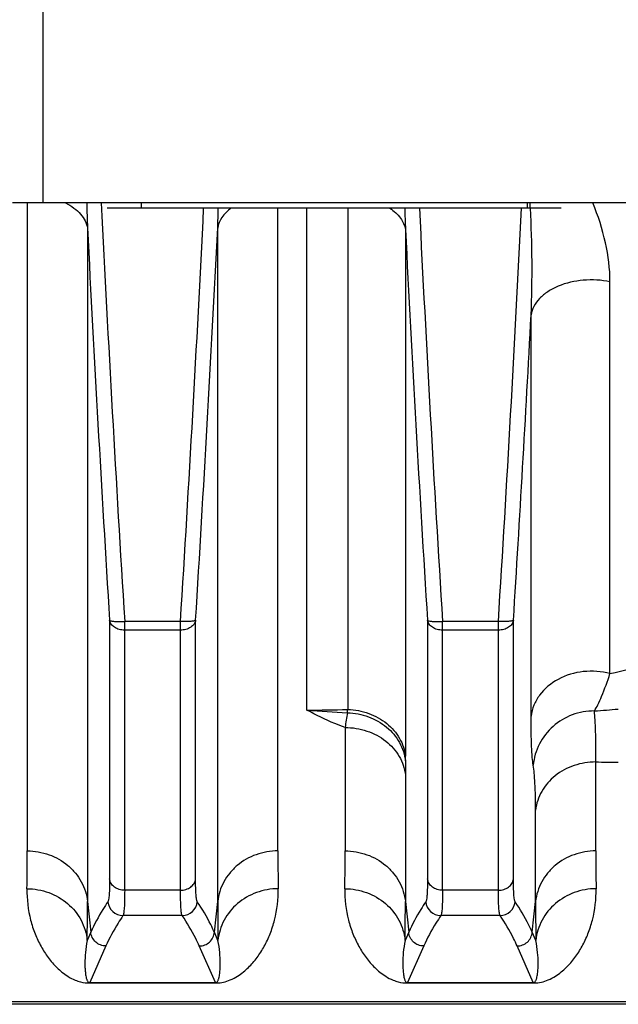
# Model space of a CAD drawing. Extents: x -1767 to 1181, y 8 to 1639.
# Tile 14 of 74: x -840 to -800, y 174 to 239. Entities that reach past the tile are written whole.
import ezdxf

# ---------------------------------------------------------------- set-up
doc = ezdxf.new("R2010")
doc.units = 0
doc.header["$LTSCALE"] = 65.395
doc.layers.get('0').update_dxf_attribs({"linetype": 'CONTINUOUS'})

msp = doc.modelspace()

# ---------------------------------------------------------------- linework, layer by layer
at = {"color": 9, "linetype": 'CONTINUOUS'}
for p, q in [((-838.381, 397.183), (-838.381, 227.183)), ((-839.412, 227.183), (-839.412, 184.382)), ((-822.85, 184.382), (-822.85, 226.833)), ((-820.933, 193.686), (-820.932, 226.833)), ((-818.241, 226.833), (-818.241, 193.731)), ((-835.432, 225.529), (-835.432, 181.041)), ((-826.831, 181.041), (-826.831, 225.529)), ((-814.427, 225.425), (-814.427, 190.639)), ((-800.914, 196.093), (-800.914, 221.976)), ((-806.126, 193.285), (-806.126, 219.794)), ((-833.971, 199.615), (-833.971, 182.529)), ((-829.287, 199.547), (-832.976, 199.547)), ((-832.976, 181.781), (-832.976, 199.547)), ((-829.287, 181.781), (-829.287, 199.547)), ((-828.291, 182.529), (-828.291, 199.615)), ((-812.971, 199.615), (-812.971, 182.529)), ((-808.287, 199.547), (-811.976, 199.547)), ((-811.976, 181.781), (-811.976, 199.547)), ((-808.287, 181.781), (-808.287, 199.547)), ((-807.291, 182.529), (-807.291, 199.615)), ((-829.287, 198.965), (-832.976, 198.965)), ((-808.287, 198.965), (-811.976, 198.965)), ((-818.412, 192.535), (-818.412, 184.382)), ((-801.85, 184.382), (-801.85, 190.258)), ((-814.432, 189.407), (-814.432, 181.041)), ((-805.831, 181.041), (-805.831, 187.071)), ((-829.287, 181.781), (-832.976, 181.781)), ((-808.287, 181.781), (-811.976, 181.781)), ((-835.432, 181.041), (-835.213, 179.008)), ((-827.049, 179.008), (-826.831, 181.041)), ((-814.432, 181.041), (-814.213, 179.008)), ((-806.049, 179.008), (-805.831, 181.041)), ((-829.174, 180.112), (-833.088, 180.112)), ((-808.174, 180.112), (-812.088, 180.112)), ((-835.213, 179.008), (-835.451, 178.47)), ((-826.812, 178.47), (-827.049, 179.008)), ((-814.213, 179.008), (-814.451, 178.47)), ((-805.812, 178.47), (-806.049, 179.008)), ((-834.218, 178.102), (-835.285, 175.686)), ((-826.978, 175.686), (-828.044, 178.102)), ((-813.218, 178.102), (-814.285, 175.686)), ((-805.978, 175.686), (-807.044, 178.102)), ((-748.131, 174.418), (-843.631, 174.418))]:
    msp.add_line(p, q, dxfattribs=at)
at = {"color": 6, "linetype": 'CONTINUOUS'}
for p, q in [((-728.881, 227.183), (-840.381, 227.183)), ((-831.881, 227.183), (-831.881, 226.833)), ((-806.381, 227.183), (-806.381, 226.833)), ((-748.131, 174.249), (-843.631, 174.249))]:
    msp.add_line(p, q, dxfattribs=at)
at = {"color": 2, "linetype": 'CONTINUOUS'}
for p, q in [((-804.131, 226.833), (-834.131, 226.833)), ((-835.285, 175.686), (-826.978, 175.686)), ((-835.285, 175.657), (-835.285, 175.686)), ((-835.285, 175.657), (-826.978, 175.657)), ((-826.978, 175.657), (-826.978, 175.686)), ((-814.285, 175.686), (-805.978, 175.686)), ((-814.285, 175.657), (-814.285, 175.686)), ((-814.285, 175.657), (-805.978, 175.657)), ((-805.978, 175.657), (-805.978, 175.686))]:
    msp.add_line(p, q, dxfattribs=at)
at = {"color": 9, "linetype": 'CONTINUOUS'}
for centre, radius, start, end in [((-766.707, 228.326), 68.782, 180.95155, 182.32994), ((1281.759, 331.765), 2118.864, 182.829123, 183.577605), ((-848.77, 224.196), 42.677, 3.54319, 4.01411), ((-2948.379, 332.018), 2123.229, 356.422911, 357.160398), ((-895.851, 228.335), 69.078, 357.67228, 358.7544), ((-746.818, 228.18), 67.665, 181.14065, 182.33357), ((1307.117, 332.018), 2123.23, 182.839601, 183.577089), ((-2927.379, 332.018), 2123.229, 356.422911, 357.160398), ((1302.892, 333.076), 2141.027, 182.879253, 183.573857), ((-2965.155, 333.076), 2141.027, 356.426143, 357.120747), ((1325.203, 333.152), 2142.34, 182.882324, 183.573713), ((-3018.023, 337.42), 2215.023, 356.433113, 356.955966), ((-826.603, 307.412), 114.245, 282.99483, 285.87797), ((-820.934, 273.105), 79.419, 270.00124, 271.9431), ((-809.321, 349.632), 156.378, 265.74191, 266.72086), ((-791.085, 188.934), 27.563, 170.44286, 172.49179), ((-831.872, 195.13), 13.703, 353.20931, 354.14018), ((-811.912, 328.22), 134.963, 274.2356, 274.90836), ((-851.731, 190.636), 37.305, 359.53122, 0.00461), ((-704.326, 189.396), 110.106, 179.51395, 179.99435), ((-800.372, 297.782), 107.534, 269.21241, 270.00438), ((-999.353, 184.341), 159.941, 359.11977, 0.01476), ((-673.579, 184.26), 149.272, 179.95326, 180.91222), ((-978.353, 184.341), 159.941, 359.11977, 0.01476), ((-652.579, 184.26), 149.272, 179.95326, 180.91222), ((-1004.778, 180.999), 169.346, 359.14456, 0.01434), ((-833.085, 181.114), 1.002, 185.07941, 269.81025), ((-829.177, 181.114), 1.002, 270.18975, 354.92059), ((-668.781, 180.916), 158.049, 179.95457, 180.88653), ((-983.778, 180.999), 169.346, 359.14456, 0.01434), ((-812.085, 181.114), 1.002, 185.07941, 269.81025), ((-808.177, 181.114), 1.002, 270.18975, 354.92059), ((-647.781, 180.916), 158.049, 179.95457, 180.88653), ((-826.977, 178.196), 2.539, 269.99738, 271.56186), ((-805.977, 178.196), 2.539, 269.99738, 271.56186)]:
    msp.add_arc(centre, radius, start, end, dxfattribs=at)
for points, knots in [([(-836.88, 227.185), (-836.686, 227.087), (-836.329, 226.873), (-835.883, 226.474), (-835.57, 226.025), (-835.458, 225.693), (-835.432, 225.529)], [0, 0, 0, 0, 0.286134, 0.546245, 0.782017, 1, 1, 1, 1]), ([(-800.914, 221.976), (-800.914, 222.84), (-801.144, 224.626), (-801.694, 226.335), (-802.055, 227.183)], [0, 0, 0, 0, 0.483532, 1, 1, 1, 1]), ([(-825.953, 226.834), (-826.181, 226.662), (-826.57, 226.283), (-826.791, 225.775), (-826.831, 225.529)], [0, 0, 0, 0, 0.533398, 1, 1, 1, 1]), ([(-815.449, 226.834), (-815.185, 226.656), (-814.731, 226.256), (-814.471, 225.696), (-814.427, 225.425)], [0, 0, 0, 0, 0.53733, 1, 1, 1, 1]), ([(-806.126, 219.794), (-806.076, 220.964), (-806.039, 223.311), (-806.103, 225.659), (-806.175, 226.833)], [0, 0, 0, 0, 0.498654, 1, 1, 1, 1]), ([(-800.914, 221.976), (-801.49, 222.096), (-802.662, 222.16), (-804.067, 221.846), (-805.016, 221.354), (-805.569, 220.905), (-805.96, 220.382), (-806.096, 219.988), (-806.126, 219.794)], [0, 0, 0, 0, 0.285693, 0.561604, 0.687246, 0.8016, 0.904903, 1, 1, 1, 1]), ([(-832.976, 198.965), (-833.097, 198.965), (-833.333, 198.995), (-833.646, 199.13), (-833.879, 199.339), (-833.959, 199.525), (-833.971, 199.615)], [0, 0, 0, 0, 0.282997, 0.548825, 0.786926, 1, 1, 1, 1]), ([(-833.971, 199.615), (-833.964, 199.603), (-833.93, 199.585), (-833.865, 199.567), (-833.769, 199.552), (-833.591, 199.536), (-833.323, 199.532), (-833.097, 199.54), (-832.976, 199.547)], [0, 0, 0, 0, 0.039214, 0.106902, 0.203809, 0.327516, 0.638861, 1, 1, 1, 1]), ([(-828.291, 199.615), (-828.304, 199.525), (-828.383, 199.339), (-828.616, 199.13), (-828.93, 198.995), (-829.166, 198.965), (-829.287, 198.965)], [0, 0, 0, 0, 0.213074, 0.451175, 0.717003, 1, 1, 1, 1]), ([(-828.291, 199.615), (-828.298, 199.603), (-828.332, 199.585), (-828.397, 199.567), (-828.494, 199.552), (-828.671, 199.536), (-828.94, 199.532), (-829.165, 199.54), (-829.287, 199.547)], [0, 0, 0, 0, 0.039214, 0.106902, 0.203809, 0.327516, 0.638861, 1, 1, 1, 1]), ([(-811.976, 198.965), (-812.097, 198.965), (-812.333, 198.995), (-812.646, 199.13), (-812.879, 199.339), (-812.959, 199.525), (-812.971, 199.615)], [0, 0, 0, 0, 0.282997, 0.548825, 0.786926, 1, 1, 1, 1]), ([(-812.971, 199.615), (-812.964, 199.603), (-812.93, 199.585), (-812.865, 199.567), (-812.769, 199.552), (-812.591, 199.536), (-812.323, 199.532), (-812.097, 199.54), (-811.976, 199.547)], [0, 0, 0, 0, 0.039214, 0.106902, 0.203809, 0.327516, 0.638861, 1, 1, 1, 1]), ([(-807.291, 199.615), (-807.304, 199.525), (-807.383, 199.339), (-807.616, 199.13), (-807.93, 198.995), (-808.166, 198.965), (-808.287, 198.965)], [0, 0, 0, 0, 0.213074, 0.451175, 0.717003, 1, 1, 1, 1]), ([(-807.291, 199.615), (-807.298, 199.603), (-807.332, 199.585), (-807.397, 199.567), (-807.494, 199.552), (-807.671, 199.536), (-807.94, 199.532), (-808.165, 199.54), (-808.287, 199.547)], [0, 0, 0, 0, 0.039214, 0.106902, 0.203809, 0.327516, 0.638861, 1, 1, 1, 1]), ([(-800.914, 196.093), (-801.483, 196.244), (-802.678, 196.331), (-804.35, 195.837), (-805.448, 194.935), (-805.967, 194.022), (-806.096, 193.531), (-806.126, 193.285)], [0, 0, 0, 0, 0.266896, 0.528858, 0.772859, 0.88813, 1, 1, 1, 1]), ([(-801.944, 193.626), (-801.859, 193.757), (-801.689, 194.073), (-801.327, 194.889), (-801.081, 195.585), (-800.914, 196.093)], [0, 0, 0, 0, 0.174428, 0.401609, 1, 1, 1, 1]), ([(-818.412, 192.535), (-818.639, 192.618), (-819.502, 192.948), (-820.342, 193.342), (-820.933, 193.686)], [0, 0, 0, 0, 0.260874, 1, 1, 1, 1]), ([(-818.266, 193.51), (-817.792, 193.494), (-816.856, 193.316), (-815.636, 192.628), (-814.755, 191.599), (-814.476, 190.752), (-814.428, 190.331)], [0, 0, 0, 0, 0.263345, 0.519273, 0.764235, 1, 1, 1, 1]), ([(-818.241, 193.731), (-817.771, 193.715), (-816.843, 193.54), (-815.632, 192.873), (-814.754, 191.875), (-814.474, 191.049), (-814.427, 190.639)], [0, 0, 0, 0, 0.266015, 0.52304, 0.766973, 1, 1, 1, 1]), ([(-805.985, 190.043), (-806.015, 190.214), (-806.057, 190.626), (-806.098, 191.342), (-806.121, 192.252), (-806.126, 192.921), (-806.126, 193.285)], [0, 0, 0, 0, 0.159713, 0.381993, 0.663185, 1, 1, 1, 1]), ([(-801.944, 193.626), (-802.438, 193.63), (-803.437, 193.455), (-804.732, 192.677), (-805.657, 191.492), (-805.939, 190.528), (-805.985, 190.043)], [0, 0, 0, 0, 0.251779, 0.502881, 0.752325, 1, 1, 1, 1]), ([(-801.85, 190.258), (-801.844, 190.933), (-801.845, 191.862), (-801.889, 192.985), (-801.923, 193.432), (-801.944, 193.626)], [0, 0, 0, 0, 0.600883, 0.826145, 1, 1, 1, 1]), ([(-818.412, 192.535), (-817.926, 192.535), (-816.962, 192.383), (-815.696, 191.717), (-814.774, 190.691), (-814.481, 189.833), (-814.432, 189.407)], [0, 0, 0, 0, 0.264908, 0.521753, 0.766149, 1, 1, 1, 1]), ([(-805.831, 187.071), (-805.831, 187.667), (-805.841, 188.488), (-805.908, 189.479), (-805.955, 189.873), (-805.985, 190.043)], [0, 0, 0, 0, 0.600603, 0.825799, 1, 1, 1, 1]), ([(-801.85, 190.258), (-802.336, 190.258), (-803.303, 190.102), (-804.571, 189.422), (-805.491, 188.375), (-805.782, 187.504), (-805.831, 187.071)], [0, 0, 0, 0, 0.262971, 0.518898, 0.764004, 1, 1, 1, 1]), ([(-839.412, 184.382), (-838.926, 184.382), (-837.953, 184.217), (-836.886, 183.612), (-836.216, 182.937), (-835.695, 182.171), (-835.481, 181.494), (-835.432, 181.041)], [0, 0, 0, 0, 0.257788, 0.511154, 0.635866, 0.758898, 1, 1, 1, 1]), ([(-822.85, 184.382), (-823.337, 184.382), (-824.31, 184.217), (-825.377, 183.612), (-826.047, 182.937), (-826.567, 182.171), (-826.782, 181.494), (-826.831, 181.041)], [0, 0, 0, 0, 0.257788, 0.511154, 0.635866, 0.758898, 1, 1, 1, 1]), ([(-818.412, 184.382), (-817.926, 184.382), (-816.953, 184.217), (-815.886, 183.612), (-815.216, 182.937), (-814.695, 182.171), (-814.481, 181.494), (-814.432, 181.041)], [0, 0, 0, 0, 0.257788, 0.511154, 0.635866, 0.758898, 1, 1, 1, 1]), ([(-801.85, 184.382), (-802.337, 184.382), (-803.31, 184.217), (-804.377, 183.612), (-805.047, 182.937), (-805.567, 182.171), (-805.782, 181.494), (-805.831, 181.041)], [0, 0, 0, 0, 0.257788, 0.511154, 0.635866, 0.758898, 1, 1, 1, 1]), ([(-833.971, 182.529), (-833.971, 182.333), (-833.974, 181.986), (-833.993, 181.538), (-834.019, 181.251), (-834.052, 181.096), (-834.071, 181.044), (-834.083, 181.025)], [0, 0, 0, 0, 0.388203, 0.686497, 0.890578, 0.956842, 1, 1, 1, 1]), ([(-832.976, 181.781), (-833.097, 181.781), (-833.337, 181.817), (-833.653, 181.975), (-833.884, 182.22), (-833.959, 182.427), (-833.971, 182.529)], [0, 0, 0, 0, 0.269383, 0.528371, 0.771149, 1, 1, 1, 1]), ([(-829.287, 181.781), (-829.165, 181.781), (-828.926, 181.817), (-828.61, 181.975), (-828.378, 182.22), (-828.304, 182.427), (-828.291, 182.529)], [0, 0, 0, 0, 0.269383, 0.528371, 0.771149, 1, 1, 1, 1]), ([(-828.179, 181.025), (-828.191, 181.044), (-828.21, 181.096), (-828.243, 181.251), (-828.269, 181.538), (-828.288, 181.986), (-828.291, 182.333), (-828.291, 182.529)], [0, 0, 0, 0, 0.043158, 0.10942, 0.313497, 0.611792, 1, 1, 1, 1]), ([(-812.971, 182.529), (-812.971, 182.333), (-812.974, 181.986), (-812.993, 181.538), (-813.019, 181.251), (-813.052, 181.096), (-813.071, 181.044), (-813.083, 181.025)], [0, 0, 0, 0, 0.388203, 0.686497, 0.890578, 0.956842, 1, 1, 1, 1]), ([(-811.976, 181.781), (-812.097, 181.781), (-812.337, 181.817), (-812.653, 181.975), (-812.884, 182.22), (-812.959, 182.427), (-812.971, 182.529)], [0, 0, 0, 0, 0.269383, 0.528371, 0.771149, 1, 1, 1, 1]), ([(-808.287, 181.781), (-808.165, 181.781), (-807.926, 181.817), (-807.61, 181.975), (-807.378, 182.22), (-807.304, 182.427), (-807.291, 182.529)], [0, 0, 0, 0, 0.269383, 0.528371, 0.771149, 1, 1, 1, 1]), ([(-807.179, 181.025), (-807.191, 181.044), (-807.21, 181.096), (-807.243, 181.251), (-807.269, 181.538), (-807.288, 181.986), (-807.291, 182.333), (-807.291, 182.529)], [0, 0, 0, 0, 0.043158, 0.10942, 0.313497, 0.611792, 1, 1, 1, 1]), ([(-839.431, 181.884), (-839.442, 181.189), (-839.323, 180.166), (-838.916, 178.909), (-838.525, 178.075), (-838.045, 177.322), (-837.563, 176.763), (-837.115, 176.363), (-836.716, 176.076), (-836.304, 175.86), (-835.819, 175.699), (-835.49, 175.657), (-835.285, 175.657)], [0, 0, 0, 0, 0.255278, 0.372527, 0.484484, 0.592679, 0.699688, 0.754542, 0.81268, 0.880114, 0.924491, 1, 1, 1, 1]), ([(-839.431, 181.884), (-838.944, 181.883), (-837.968, 181.712), (-836.697, 180.974), (-835.784, 179.851), (-835.499, 178.931), (-835.451, 178.47)], [0, 0, 0, 0, 0.25595, 0.508693, 0.75645, 1, 1, 1, 1]), ([(-832.976, 181.781), (-832.976, 181.563), (-832.979, 181.179), (-832.995, 180.73), (-833.018, 180.45), (-833.036, 180.3), (-833.057, 180.191), (-833.076, 180.132), (-833.088, 180.112)], [0, 0, 0, 0, 0.388798, 0.687438, 0.801492, 0.891531, 0.957505, 1, 1, 1, 1]), ([(-829.174, 180.112), (-829.186, 180.132), (-829.205, 180.191), (-829.226, 180.3), (-829.245, 180.45), (-829.267, 180.73), (-829.283, 181.179), (-829.287, 181.563), (-829.287, 181.781)], [0, 0, 0, 0, 0.042494, 0.108467, 0.198503, 0.312556, 0.611198, 1, 1, 1, 1]), ([(-826.908, 175.658), (-826.598, 175.667), (-826.105, 175.779), (-825.531, 176.086), (-825.135, 176.373), (-824.691, 176.772), (-824.211, 177.331), (-823.733, 178.083), (-823.344, 178.915), (-822.939, 180.17), (-822.82, 181.191), (-822.831, 181.884)], [0, 0, 0, 0, 0.114934, 0.18221, 0.240546, 0.295689, 0.40337, 0.512291, 0.625006, 0.743044, 1, 1, 1, 1]), ([(-822.831, 181.884), (-823.318, 181.883), (-824.295, 181.712), (-825.566, 180.974), (-826.479, 179.851), (-826.763, 178.931), (-826.812, 178.47)], [0, 0, 0, 0, 0.25595, 0.508693, 0.75645, 1, 1, 1, 1]), ([(-818.431, 181.884), (-818.442, 181.189), (-818.323, 180.166), (-817.916, 178.909), (-817.525, 178.075), (-817.045, 177.322), (-816.563, 176.763), (-816.115, 176.363), (-815.716, 176.076), (-815.304, 175.86), (-814.819, 175.699), (-814.49, 175.657), (-814.285, 175.657)], [0, 0, 0, 0, 0.255278, 0.372527, 0.484484, 0.592679, 0.699688, 0.754542, 0.81268, 0.880114, 0.924491, 1, 1, 1, 1]), ([(-818.431, 181.884), (-817.944, 181.883), (-816.968, 181.712), (-815.697, 180.974), (-814.784, 179.851), (-814.499, 178.931), (-814.451, 178.47)], [0, 0, 0, 0, 0.25595, 0.508693, 0.75645, 1, 1, 1, 1]), ([(-811.976, 181.781), (-811.976, 181.563), (-811.979, 181.179), (-811.995, 180.73), (-812.018, 180.45), (-812.036, 180.3), (-812.057, 180.191), (-812.076, 180.132), (-812.088, 180.112)], [0, 0, 0, 0, 0.388798, 0.687438, 0.801492, 0.891531, 0.957505, 1, 1, 1, 1]), ([(-808.174, 180.112), (-808.186, 180.132), (-808.205, 180.191), (-808.226, 180.3), (-808.245, 180.45), (-808.267, 180.73), (-808.283, 181.179), (-808.287, 181.563), (-808.287, 181.781)], [0, 0, 0, 0, 0.042494, 0.108467, 0.198503, 0.312556, 0.611198, 1, 1, 1, 1]), ([(-805.908, 175.658), (-805.598, 175.667), (-805.105, 175.779), (-804.531, 176.086), (-804.135, 176.373), (-803.691, 176.772), (-803.211, 177.331), (-802.733, 178.083), (-802.344, 178.915), (-801.939, 180.17), (-801.82, 181.191), (-801.831, 181.884)], [0, 0, 0, 0, 0.114934, 0.18221, 0.240546, 0.295689, 0.40337, 0.512291, 0.625006, 0.743044, 1, 1, 1, 1]), ([(-801.831, 181.884), (-802.318, 181.883), (-803.295, 181.712), (-804.566, 180.974), (-805.479, 179.851), (-805.763, 178.931), (-805.812, 178.47)], [0, 0, 0, 0, 0.25595, 0.508693, 0.75645, 1, 1, 1, 1]), ([(-834.083, 181.025), (-834.195, 180.859), (-834.614, 180.212), (-834.983, 179.531), (-835.213, 179.008)], [0, 0, 0, 0, 0.259438, 1, 1, 1, 1]), ([(-827.049, 179.008), (-827.124, 179.178), (-827.454, 179.876), (-827.853, 180.539), (-828.179, 181.025)], [0, 0, 0, 0, 0.240927, 1, 1, 1, 1]), ([(-813.083, 181.025), (-813.195, 180.859), (-813.614, 180.212), (-813.983, 179.531), (-814.213, 179.008)], [0, 0, 0, 0, 0.259438, 1, 1, 1, 1]), ([(-806.049, 179.008), (-806.124, 179.178), (-806.454, 179.876), (-806.853, 180.539), (-807.179, 181.025)], [0, 0, 0, 0, 0.240927, 1, 1, 1, 1]), ([(-833.088, 180.112), (-833.2, 179.946), (-833.619, 179.302), (-833.988, 178.623), (-834.218, 178.102)], [0, 0, 0, 0, 0.259434, 1, 1, 1, 1]), ([(-828.044, 178.102), (-828.119, 178.272), (-828.449, 178.967), (-828.848, 179.628), (-829.174, 180.112)], [0, 0, 0, 0, 0.240945, 1, 1, 1, 1]), ([(-812.088, 180.112), (-812.2, 179.946), (-812.619, 179.302), (-812.988, 178.623), (-813.218, 178.102)], [0, 0, 0, 0, 0.259434, 1, 1, 1, 1]), ([(-807.044, 178.102), (-807.119, 178.272), (-807.449, 178.967), (-807.848, 179.628), (-808.174, 180.112)], [0, 0, 0, 0, 0.240945, 1, 1, 1, 1]), ([(-834.218, 178.102), (-834.341, 178.103), (-834.588, 178.149), (-834.906, 178.347), (-835.133, 178.645), (-835.202, 178.887), (-835.213, 179.008)], [0, 0, 0, 0, 0.250132, 0.500275, 0.750261, 1, 1, 1, 1]), ([(-828.044, 178.102), (-827.922, 178.103), (-827.675, 178.149), (-827.356, 178.347), (-827.13, 178.645), (-827.061, 178.887), (-827.049, 179.008)], [0, 0, 0, 0, 0.250132, 0.500275, 0.750261, 1, 1, 1, 1]), ([(-813.218, 178.102), (-813.341, 178.103), (-813.588, 178.149), (-813.906, 178.347), (-814.133, 178.645), (-814.202, 178.887), (-814.213, 179.008)], [0, 0, 0, 0, 0.250132, 0.500275, 0.750261, 1, 1, 1, 1]), ([(-807.044, 178.102), (-806.922, 178.103), (-806.675, 178.149), (-806.356, 178.347), (-806.13, 178.645), (-806.061, 178.887), (-806.049, 179.008)], [0, 0, 0, 0, 0.250132, 0.500275, 0.750261, 1, 1, 1, 1]), ([(-835.451, 178.47), (-835.506, 178.207), (-835.58, 177.699), (-835.608, 177.074), (-835.596, 176.609), (-835.574, 176.336), (-835.543, 176.126), (-835.517, 175.999), (-835.487, 175.9), (-835.459, 175.825), (-835.424, 175.763), (-835.371, 175.705), (-835.319, 175.686), (-835.285, 175.686)], [0, 0, 0, 0, 0.277711, 0.529247, 0.646294, 0.758019, 0.812137, 0.865458, 0.892106, 0.919196, 0.948062, 0.965076, 1, 1, 1, 1]), ([(-826.978, 175.686), (-826.944, 175.686), (-826.892, 175.705), (-826.839, 175.763), (-826.804, 175.825), (-826.775, 175.9), (-826.746, 175.999), (-826.719, 176.126), (-826.689, 176.336), (-826.666, 176.609), (-826.654, 177.074), (-826.683, 177.699), (-826.757, 178.207), (-826.812, 178.47)], [0, 0, 0, 0, 0.034925, 0.051938, 0.080805, 0.107895, 0.134542, 0.187863, 0.241981, 0.353706, 0.470753, 0.722289, 1, 1, 1, 1]), ([(-814.451, 178.47), (-814.506, 178.207), (-814.58, 177.699), (-814.608, 177.074), (-814.596, 176.609), (-814.574, 176.336), (-814.543, 176.126), (-814.517, 175.999), (-814.487, 175.9), (-814.459, 175.825), (-814.424, 175.763), (-814.371, 175.705), (-814.319, 175.686), (-814.285, 175.686)], [0, 0, 0, 0, 0.277711, 0.529247, 0.646294, 0.758019, 0.812137, 0.865458, 0.892106, 0.919196, 0.948062, 0.965076, 1, 1, 1, 1]), ([(-805.978, 175.686), (-805.944, 175.686), (-805.892, 175.705), (-805.839, 175.763), (-805.804, 175.825), (-805.775, 175.9), (-805.746, 175.999), (-805.719, 176.126), (-805.689, 176.336), (-805.666, 176.609), (-805.654, 177.074), (-805.683, 177.699), (-805.757, 178.207), (-805.812, 178.47)], [0, 0, 0, 0, 0.034925, 0.051938, 0.080805, 0.107895, 0.134542, 0.187863, 0.241981, 0.353706, 0.470753, 0.722289, 1, 1, 1, 1])]:
    msp.add_open_spline(points, degree=3, knots=knots, dxfattribs=at)

doc.saveas('drawing.dxf')
